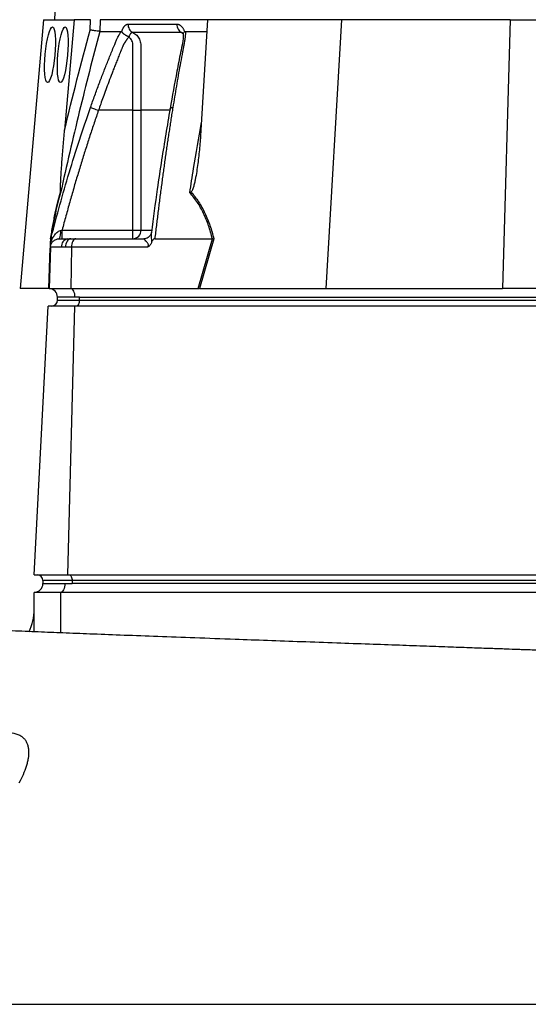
# Model space of a CAD drawing. Header units: millimetres. Extents: x 9 to 1898, y 9 to 2069.
# Tile 10 of 17: x 1164 to 1338, y 406 to 743. Entities that reach past the tile are written whole.
import ezdxf

# ---------------------------------------------------------------- set-up
doc = ezdxf.new("R2010")
doc.units = ezdxf.units.MM

msp = doc.modelspace()

# ---------------------------------------------------------------- linework, layer by layer
at = {"color": 7, "linetype": 'Continuous', "lineweight": 25}
for p, q in [((1205.51, 1364.97), (1175.59, 742.95)), ((1171.86, 742.95), (1163.81, 650.95)), ((1171.86, 742.95), (1182.32, 742.95)), ((1182.32, 742.95), (1179.01, 705.15)), ((1187.92, 742.95), (1182.32, 742.95)), ((1187.8, 739.4), (1187.92, 742.95)), ((1191.24, 742.95), (1191.11, 738.95)), ((1227.92, 742.95), (1191.24, 742.95)), ((1227.92, 742.95), (1225.69, 705.15)), ((1273.86, 742.95), (1227.92, 742.95)), ((1273.86, 742.95), (1268.44, 650.95)), ((1331.61, 742.95), (1273.86, 742.95)), ((1331.61, 742.95), (1328.97, 650.95)), ((1331.61, 742.95), (1388, 742.95)), ((1198.59, 738.81), (1198.63, 738.95)), ((1220.05, 738.95), (1220.09, 738.81)), ((1220.39, 738.95), (1227.68, 738.95)), ((1202.45, 711.95), (1190.65, 711.95)), ((1202.45, 670.95), (1202.45, 711.95)), ((1205.13, 711.95), (1205.13, 670.95)), ((1178.19, 670.95), (1202.45, 670.95)), ((1202.45, 667.95), (1202.45, 670.95)), ((1202.45, 670.95), (1205.13, 670.95)), ((1174.3, 667.95), (1174.46, 668.51)), ((1174.39, 668.26), (1174.31, 667.93)), ((1177.2, 667.95), (1180.17, 667.95)), ((1180.17, 667.95), (1181.22, 667.95)), ((1181.22, 667.95), (1182.9, 667.95)), ((1182.9, 667.95), (1206.22, 667.95)), ((1209.91, 667.95), (1229.64, 667.95)), ((1224.72, 650.95), (1229.65, 667.95)), ((1230.13, 667.97), (1225.19, 650.95)), ((1174.2, 665.05), (1173.71, 650.95)), ((1177.95, 665.05), (1174.2, 665.05)), ((1179.29, 665.05), (1177.95, 665.05)), ((1181.4, 665.05), (1179.29, 665.05)), ((1181.4, 665.05), (1181.15, 650.95)), ((1207.44, 665.05), (1181.4, 665.05)), ((1173.6, 650.95), (1163.81, 650.95)), ((1173.71, 650.95), (1181.15, 650.95)), ((1181.15, 650.95), (1224.72, 650.95)), ((1225.43, 650.95), (1268.44, 650.95)), ((1268.44, 650.95), (1328.97, 650.95)), ((1381.77, 650.95), (1328.97, 650.95)), ((1182.6, 647.95), (1176.6, 647.95)), ((1176.6, 646.95), (1176.6, 647.95)), ((1184.1, 647.95), (1182.6, 647.95)), ((1184.1, 647.95), (1426.1, 647.95)), ((1184.1, 646.95), (1184.1, 647.95)), ((1168.62, 552.95), (1173.44, 644.95)), ((1182.52, 644.95), (1173.44, 644.95)), ((1176.6, 646.95), (1184.1, 646.95)), ((1180.11, 552.95), (1182.52, 644.95)), ((1424.52, 644.95), (1182.52, 644.95)), ((1184.1, 646.95), (1426.1, 646.95)), ((1168.62, 552.95), (1180.11, 552.95)), ((1180.11, 552.95), (1422.11, 552.95)), ((1181.6, 550.95), (1171.6, 550.95)), ((1171.6, 550.95), (1171.6, 549.95)), ((1171.6, 549.95), (1179.1, 549.95)), ((1179.1, 549.95), (1181.6, 549.95)), ((1423.6, 550.95), (1181.6, 550.95)), ((1181.6, 550.95), (1181.6, 549.95)), ((1423.6, 549.95), (1181.6, 549.95)), ((1168.6, 533.45), (1168.6, 546.95)), ((1177.6, 546.95), (1168.6, 546.95)), ((1424.6, 546.95), (1177.6, 546.95))]:
    msp.add_line(p, q, dxfattribs=at)
at = {"color": 1, "linetype": 'Continuous', "lineweight": 25}
for p, q in [((1205.13, 670.95), (1208.7, 670.95)), ((1173.66, 650.95), (1174.14, 664.89)), ((1177.6, 546.95), (1177.6, 533.08))]:
    msp.add_line(p, q, dxfattribs=at)
at = {"color": 7, "linetype": 'Continuous', "lineweight": 25, "flags": 128}
for points in [[(1181.22, 667.95), (1180.85, 667.89), (1180.5, 667.73), (1180.17, 667.46), (1179.88, 667.11), (1179.64, 666.67), (1179.45, 666.17), (1179.33, 665.62), (1179.29, 665.05)], [(1182.9, 667.95), (1182.61, 667.89), (1182.34, 667.73), (1182.08, 667.46), (1181.86, 667.11), (1181.67, 666.67), (1181.53, 666.17), (1181.44, 665.62), (1181.4, 665.05)], [(1182.6, 647.95), (1182.57, 648.52), (1182.49, 649.07), (1182.36, 649.58), (1182.18, 650.03), (1181.96, 650.41), (1181.71, 650.69), (1181.44, 650.87), (1181.15, 650.95)], [(1184.1, 646.95), (1184.08, 646.56), (1184.03, 646.18), (1183.93, 645.84), (1183.81, 645.53), (1183.66, 645.28), (1183.48, 645.1), (1183.3, 644.99), (1183.1, 644.95)], [(1180.6, 552.95), (1180.8, 552.91), (1180.98, 552.8), (1181.16, 552.61), (1181.31, 552.36), (1181.43, 552.06), (1181.53, 551.71), (1181.58, 551.34), (1181.6, 550.95)], [(1179.1, 549.95), (1179.07, 549.36), (1178.99, 548.8), (1178.85, 548.28), (1178.66, 547.83), (1178.43, 547.45), (1178.18, 547.18), (1177.89, 547.01), (1177.6, 546.95)]]:
    msp.add_lwpolyline(points, dxfattribs=at)
at = {"color": 7, "linetype": 'Continuous', "lineweight": 25}
for centre, radius, start, end in [((1172.7, 670.14), 5, 333.9401, 7.8241), ((1202.28, 670.8), 2.86, 273.3139, 2.9688), ((1180.61, 665.32), 2.67, 99.4576, 185.6665), ((1173.6, 647.95), 3, 88.9569, 90), ((1173.6, 647.95), 3, 0, 88), ((1174.6, 646.95), 2, 270, 0), ((1169.6, 550.95), 2, 0, 90), ((1168.6, 549.95), 3, 270, 0), ((1150.6, 541.11), 18, 334.8297, 359.9919)]:
    msp.add_arc(centre, radius, start, end, dxfattribs=at)
for centre in [(1174.05, 730.95), (1178.41, 730.95)]:
    msp.add_ellipse(centre, major_axis=(0.85, 9.5), ratio=0.173383, dxfattribs=at)
msp.add_ellipse((1224.1, 647.95), major_axis=(13.24, 0.32), ratio=0.225259, start_param=1.464851, end_param=1.483057, dxfattribs=at)
for points, knots in [([(1198.63, 738.95), (1198.66, 739.01), (1198.7, 739.15), (1198.77, 739.34), (1198.84, 739.53), (1198.91, 739.7), (1198.99, 739.87), (1199.07, 740.03), (1199.16, 740.18), (1199.24, 740.33), (1199.33, 740.47), (1199.42, 740.59), (1199.52, 740.72), (1199.62, 740.83), (1199.75, 740.97), (1199.92, 741.11), (1200.12, 741.25), (1200.33, 741.35), (1200.54, 741.41), (1200.68, 741.42), (1200.75, 741.42)], [0, 0, 0, 0, 0.044249, 0.088103, 0.131644, 0.174955, 0.21812, 0.261226, 0.304357, 0.347601, 0.391041, 0.434763, 0.478847, 0.523375, 0.568424, 0.654803, 0.740537, 0.826241, 0.912528, 1, 1, 1, 1]), ([(1200.75, 741.42), (1200.74, 741.14), (1200.77, 740.84), (1200.91, 740.26), (1201.02, 739.97), (1201.32, 739.45), (1201.5, 739.21), (1201.92, 738.82), (1202.15, 738.67), (1202.38, 738.56)], [0, 0, 0, 0, 0.25, 0.25, 0.5, 0.5, 0.75, 0.75, 1, 1, 1, 1]), ([(1217.48, 741.42), (1217.47, 741.14), (1217.5, 740.84), (1217.63, 740.26), (1217.73, 739.97), (1218.01, 739.45), (1218.18, 739.21), (1218.56, 738.82), (1218.78, 738.67), (1218.99, 738.56)], [0, 0, 0, 0, 0.25, 0.25, 0.5, 0.5, 0.75, 0.75, 1, 1, 1, 1]), ([(1217.48, 741.42), (1217.53, 741.42), (1217.62, 741.42), (1217.75, 741.4), (1217.88, 741.38), (1218.01, 741.34), (1218.14, 741.3), (1218.27, 741.25), (1218.39, 741.18), (1218.52, 741.11), (1218.64, 741.03), (1218.8, 740.91), (1218.99, 740.74), (1219.2, 740.51), (1219.4, 740.25), (1219.58, 739.97), (1219.75, 739.65), (1219.91, 739.32), (1220, 739.07), (1220.05, 738.95)], [0, 0, 0, 0, 0.043919, 0.087472, 0.13073, 0.173768, 0.216664, 0.259492, 0.30233, 0.345255, 0.388344, 0.431671, 0.51489, 0.596546, 0.677156, 0.757259, 0.837405, 0.91814, 1, 1, 1, 1]), ([(1191.11, 738.95), (1188.65, 729.8), (1186.31, 720.62), (1181.84, 702.2), (1179.71, 692.97), (1177.67, 683.71)], [0, 0, 0, 0, 0.5, 0.5, 1, 1, 1, 1]), ([(1191.11, 738.95), (1190.98, 738.96), (1190.8, 738.98), (1190.35, 739.03), (1190.08, 739.06), (1189.63, 739.13), (1189.48, 739.15), (1189.15, 739.19), (1188.99, 739.22), (1188.65, 739.27), (1188.48, 739.29), (1188.14, 739.35), (1187.97, 739.37), (1187.8, 739.4)], [0, 0, 0, 0, 0.25, 0.25, 0.5, 0.5, 0.625, 0.625, 0.75, 0.75, 0.875, 0.875, 1, 1, 1, 1]), ([(1187.9, 712.91), (1188.14, 713.6), (1188.63, 714.97), (1189.37, 717.02), (1190.12, 719.06), (1190.87, 721.08), (1191.87, 723.7), (1193.11, 726.9), (1194.37, 730.05), (1195.39, 732.56), (1196.01, 734.05), (1196.46, 735.11), (1196.72, 735.72), (1196.95, 736.23), (1197.18, 736.74), (1197.44, 737.26), (1197.74, 737.83), (1198.05, 738.4), (1198.27, 738.76), (1198.38, 738.95)], [0, 0, 0, 0, 0.077777, 0.1552, 0.232272, 0.308995, 0.385372, 0.530526, 0.674474, 0.747423, 0.819615, 0.846383, 0.869761, 0.889755, 0.906383, 0.929523, 0.9528, 0.976272, 1, 1, 1, 1]), ([(1198.38, 738.95), (1198.39, 738.95), (1198.42, 738.95), (1198.47, 738.93), (1198.51, 738.9), (1198.55, 738.86), (1198.58, 738.83), (1198.59, 738.81)], [0, 0, 0, 0, 0.212576, 0.416535, 0.614103, 0.807726, 1, 1, 1, 1]), ([(1198.59, 738.81), (1198.61, 738.78), (1198.65, 738.73), (1198.72, 738.64), (1198.8, 738.55), (1198.88, 738.46), (1198.96, 738.38), (1199.05, 738.3), (1199.14, 738.22), (1199.24, 738.14), (1199.38, 738.03), (1199.59, 737.88), (1199.86, 737.71), (1200.11, 737.57), (1200.35, 737.45), (1200.55, 737.35), (1200.72, 737.26), (1200.87, 737.18), (1200.98, 737.12), (1201.03, 737.07), (1201.06, 737.05)], [0, 0, 0, 0, 0.048652, 0.096489, 0.14339, 0.189242, 0.233941, 0.277392, 0.319512, 0.360225, 0.399465, 0.506174, 0.603082, 0.689684, 0.765815, 0.831582, 0.887296, 0.933441, 0.970686, 1, 1, 1, 1]), ([(1202.38, 738.56), (1202.35, 738.56), (1202.29, 738.56), (1202.21, 738.55), (1202.13, 738.53), (1202.04, 738.5), (1201.96, 738.46), (1201.88, 738.41), (1201.81, 738.35), (1201.69, 738.25), (1201.55, 738.08), (1201.39, 737.84), (1201.27, 737.61), (1201.18, 737.39), (1201.12, 737.21), (1201.09, 737.09), (1201.08, 737.04)], [0, 0, 0, 0, 0.053313, 0.106595, 0.159871, 0.213165, 0.266504, 0.319912, 0.373414, 0.427035, 0.564482, 0.685233, 0.789261, 0.876464, 0.946724, 1, 1, 1, 1]), ([(1218.99, 738.56), (1218.28, 738.56), (1216.77, 738.56), (1214.63, 738.56), (1212.43, 738.56), (1210.97, 738.56), (1209.47, 738.56), (1208.06, 738.56), (1206.04, 738.56), (1204.19, 738.56), (1202.95, 738.56), (1202.38, 738.56)], [0.7589111, 0.7589111, 0.7589111, 0.7589111, 0.7820302, 0.8131687, 0.8443073, 0.8754458, 0.8754458, 0.9065844, 0.9377229, 0.9688615, 0.9919807, 0.9919807, 0.9919807, 0.9919807]), ([(1202.38, 738.56), (1202.63, 738.45), (1202.87, 738.31), (1203.32, 737.99), (1203.53, 737.81), (1203.92, 737.42), (1204.1, 737.2), (1204.42, 736.74), (1204.56, 736.49), (1204.79, 735.97), (1204.89, 735.7), (1205.03, 735.15), (1205.08, 734.87), (1205.12, 734.44), (1205.13, 734.29), (1205.13, 734), (1205.13, 733.86), (1205.13, 733.42), (1205.13, 730.81), (1205.13, 728.2), (1205.13, 721.23), (1205.13, 716.59), (1205.13, 711.95)], [0, 0, 0, 0, 0.03125, 0.03125, 0.0625, 0.0625, 0.09375, 0.09375, 0.125, 0.125, 0.15625, 0.15625, 0.1875, 0.1875, 0.203125, 0.203125, 0.21875, 0.21875, 0.25, 0.5, 0.5, 1, 1, 1, 1]), ([(1219.68, 738.21), (1219.68, 737.69), (1219.68, 736.7), (1219.33, 734.52), (1218.73, 731.77), (1218.1, 728.54), (1216.85, 722.15), (1215.89, 716.77), (1215.12, 712.46)], [0, 0, 0, 0, 0.070619, 0.136083, 0.264009, 0.386701, 0.509381, 1, 1, 1, 1]), ([(1220.39, 738.95), (1220.39, 738.84), (1220.39, 738.64), (1220.39, 738.32), (1220.38, 738.01), (1220.36, 737.69), (1220.34, 737.37), (1220.31, 737.04), (1220.27, 736.72), (1220.23, 736.39), (1220.17, 735.97), (1220.07, 735.39), (1219.9, 734.53), (1219.7, 733.48), (1219.47, 732.27), (1219.09, 730.25), (1218.57, 727.43), (1217.92, 723.83), (1217.3, 720.21), (1216.68, 716.58), (1216.28, 714.13), (1216.08, 712.91)], [0, 0, 0, 0, 0.013423, 0.026738, 0.039956, 0.053088, 0.066144, 0.079134, 0.09207, 0.104963, 0.117824, 0.141662, 0.172831, 0.217057, 0.263491, 0.312127, 0.449156, 0.58733, 0.723761, 0.861313, 1, 1, 1, 1]), ([(1219.41, 738.44), (1219.4, 738.45), (1219.38, 738.47), (1219.53, 738.22), (1219.63, 738.01), (1219.67, 737.88), (1219.67, 737.88)], [0, 0, 0, 0, 0.329075, 0.738522, 0.993128, 1, 1, 1, 1]), ([(1219.71, 737.93), (1219.71, 738.06), (1219.71, 738.36), (1219.96, 738.65), (1220.09, 738.81)], [0, 0, 0, 0, 0.447464, 1, 1, 1, 1]), ([(1220.09, 738.81), (1220.11, 738.83), (1220.14, 738.86), (1220.19, 738.89), (1220.23, 738.92), (1220.29, 738.93), (1220.34, 738.95), (1220.38, 738.95), (1220.39, 738.95)], [0, 0, 0, 0, 0.160202, 0.3210387, 0.4840271, 0.6506251, 0.8221989, 1, 1, 1, 1]), ([(1200.95, 736.92), (1200.89, 736.85), (1200.77, 736.71), (1200.59, 736.49), (1200.42, 736.28), (1200.26, 736.06), (1200.1, 735.84), (1199.95, 735.62), (1199.81, 735.4), (1199.67, 735.18), (1199.54, 734.97), (1199.42, 734.76), (1199.3, 734.55), (1199.19, 734.34), (1199.07, 734.1), (1198.93, 733.81), (1198.78, 733.47), (1198.64, 733.14), (1198.51, 732.8), (1198.41, 732.53), (1198.31, 732.28), (1198.22, 732.05), (1198.09, 731.74), (1197.93, 731.36), (1197.59, 730.52), (1197.1, 729.28), (1196.47, 727.68), (1195.87, 726.14), (1195.1, 724.15), (1194.19, 721.76), (1193.17, 719.02), (1192.25, 716.49), (1191.42, 714.15), (1190.9, 712.66), (1190.65, 711.95)], [0, 0, 0, 0, 0.010662, 0.021198, 0.031594, 0.041839, 0.051919, 0.061821, 0.071533, 0.08104, 0.09033, 0.099392, 0.108213, 0.116783, 0.125091, 0.138719, 0.152205, 0.165558, 0.178786, 0.1919, 0.198167, 0.207477, 0.219813, 0.235151, 0.25346, 0.319418, 0.382864, 0.443812, 0.502275, 0.618272, 0.726011, 0.825493, 0.916782, 1, 1, 1, 1]), ([(1202.45, 711.95), (1202.45, 716.18), (1202.45, 720.41), (1202.44, 726.76), (1202.44, 729.41), (1202.44, 732.32), (1202.44, 733.24), (1202.44, 733.64), (1202.44, 733.9), (1202.44, 734.04), (1202.44, 734.43), (1202.41, 734.69), (1202.29, 735.21), (1202.21, 735.46), (1201.99, 735.93), (1201.86, 736.15), (1201.61, 736.45), (1201.52, 736.55), (1201.33, 736.72), (1201.22, 736.79), (1201.11, 736.85)], [0, 0, 0, 0, 0.5, 0.5, 0.75, 0.8125, 0.84375, 0.859375, 0.859375, 0.875, 0.875, 0.90625, 0.90625, 0.9375, 0.9375, 0.96875, 0.96875, 0.984375, 0.984375, 1, 1, 1, 1]), ([(1190.65, 711.95), (1190.4, 711.24), (1189.91, 709.81), (1189.17, 707.66), (1188.45, 705.5), (1187.72, 703.31), (1187.01, 701.11), (1186.3, 698.89), (1185.59, 696.66), (1184.89, 694.41), (1184.2, 692.14), (1183.51, 689.85), (1182.82, 687.55), (1182.14, 685.23), (1181.47, 682.89), (1180.8, 680.53), (1180.14, 678.16), (1179.48, 675.77), (1178.83, 673.37), (1178.4, 671.76), (1178.19, 670.95)], [0, 0, 0, 0, 0.052635, 0.105608, 0.158921, 0.212573, 0.266566, 0.320902, 0.37558, 0.430604, 0.485973, 0.541688, 0.597751, 0.654162, 0.710923, 0.768034, 0.825496, 0.883311, 0.941478, 1, 1, 1, 1]), ([(1187.9, 712.91), (1187.97, 712.88), (1188.08, 712.84), (1188.42, 712.72), (1188.64, 712.65), (1189.16, 712.47), (1189.45, 712.37), (1190.05, 712.16), (1190.36, 712.05), (1190.65, 711.95)], [0, 0, 0, 0, 0.25, 0.25, 0.5, 0.5, 0.75, 0.75, 1, 1, 1, 1]), ([(1202.45, 711.95), (1203, 711.95), (1203.56, 711.95), (1204.5, 711.95), (1204.89, 711.95), (1205.13, 711.95)], [0, 0, 0, 0, 0.5, 0.5, 1, 1, 1, 1]), ([(1215.12, 712.46), (1214.15, 706.65), (1212.61, 697.53), (1210.5, 683.4), (1209.4, 675.08), (1208.74, 670.14)], [0, 0, 0, 0, 0.416032, 0.653325, 1, 1, 1, 1]), ([(1216.08, 712.91), (1215.98, 712.24), (1215.76, 710.9), (1215.44, 708.87), (1215.13, 706.84), (1214.81, 704.79), (1214.5, 702.72), (1214.19, 700.65), (1213.89, 698.56), (1213.59, 696.46), (1213.29, 694.34), (1212.99, 692.22), (1212.7, 690.07), (1212.41, 687.92), (1212.12, 685.75), (1211.83, 683.57), (1211.55, 681.38), (1211.27, 679.17), (1210.99, 676.95), (1210.72, 674.72), (1210.44, 672.47), (1210.17, 670.22), (1209.99, 668.7), (1209.91, 667.95)], [0, 0, 0, 0, 0.045336, 0.090894, 0.136674, 0.182678, 0.228907, 0.275362, 0.322044, 0.368954, 0.416093, 0.463462, 0.511063, 0.558896, 0.606962, 0.655262, 0.703798, 0.752569, 0.801578, 0.850824, 0.900309, 0.950034, 1, 1, 1, 1]), ([(1177.64, 683.94), (1177.63, 684), (1177.62, 684.07), (1177.61, 684.25), (1177.61, 684.34), (1177.6, 684.64), (1177.61, 684.84), (1177.62, 685.47), (1177.63, 685.91), (1177.67, 686.78), (1177.69, 687.22), (1177.74, 688.1), (1177.76, 688.55), (1177.84, 689.88), (1177.9, 690.78), (1178.02, 692.56), (1178.08, 693.46), (1178.27, 696.15), (1178.41, 697.95), (1178.7, 701.55), (1178.85, 703.35), (1179.01, 705.15)], [0, 0, 0, 0, 0.015625, 0.015625, 0.03125, 0.03125, 0.0625, 0.0625, 0.125, 0.125, 0.1875, 0.1875, 0.25, 0.25, 0.375, 0.375, 0.5, 0.5, 0.75, 0.75, 1, 1, 1, 1]), ([(1225.69, 705.15), (1225.59, 703.35), (1225.45, 701.55), (1225.13, 697.94), (1224.94, 696.14), (1224.61, 693.45), (1224.48, 692.55), (1224.22, 690.76), (1224.07, 689.87), (1223.82, 688.53), (1223.73, 688.09), (1223.54, 687.21), (1223.44, 686.77), (1223.21, 685.89), (1223.09, 685.46), (1222.86, 684.83), (1222.78, 684.63), (1222.63, 684.34), (1222.57, 684.25), (1222.45, 684.08), (1222.38, 684), (1222.3, 683.94)], [0, 0, 0, 0, 0.25, 0.25, 0.5, 0.5, 0.625, 0.625, 0.75, 0.75, 0.8125, 0.8125, 0.875, 0.875, 0.9375, 0.9375, 0.96875, 0.96875, 0.984375, 0.984375, 1, 1, 1, 1]), ([(1174.25, 667.97), (1174.49, 669.51), (1174.75, 671.01), (1175.14, 673.21), (1175.28, 673.93), (1175.55, 675.35), (1175.69, 676.05), (1176.11, 678.09), (1176.41, 679.38), (1176.86, 681.19), (1177.02, 681.78), (1177.33, 682.9), (1177.49, 683.43), (1177.64, 683.94)], [0, 0, 0, 0, 0.25, 0.25, 0.375, 0.375, 0.5, 0.5, 0.75, 0.75, 0.875, 0.875, 1, 1, 1, 1]), ([(1177.67, 683.71), (1177.35, 682.7), (1177.05, 681.61), (1176.45, 679.25), (1176.16, 677.99), (1175.74, 675.98), (1175.6, 675.29), (1175.32, 673.88), (1175.19, 673.16), (1174.8, 670.97), (1174.54, 669.47), (1174.3, 667.95)], [0, 0, 0, 0, 0.25, 0.25, 0.5, 0.5, 0.625, 0.625, 0.75, 0.75, 1, 1, 1, 1]), ([(1229.64, 667.95), (1229.26, 669.47), (1228.82, 670.97), (1228.07, 673.16), (1227.81, 673.88), (1227.24, 675.29), (1226.94, 675.98), (1225.98, 677.99), (1225.27, 679.25), (1223.69, 681.61), (1222.83, 682.7), (1221.88, 683.71)], [0, 0, 0, 0, 0.25, 0.25, 0.375, 0.375, 0.5, 0.5, 0.75, 0.75, 1, 1, 1, 1]), ([(1222.3, 683.94), (1222.77, 683.43), (1223.23, 682.9), (1224.1, 681.78), (1224.52, 681.19), (1225.71, 679.38), (1226.42, 678.09), (1227.39, 676.05), (1227.69, 675.35), (1228.27, 673.93), (1228.53, 673.21), (1229.29, 671.01), (1229.74, 669.51), (1230.13, 667.97)], [0, 0, 0, 0, 0.125, 0.125, 0.25, 0.25, 0.5, 0.5, 0.625, 0.625, 0.75, 0.75, 1, 1, 1, 1]), ([(1174.25, 666.54), (1174.4, 667), (1174.58, 667.45), (1175, 668.3), (1175.23, 668.7), (1175.76, 669.46), (1176.06, 669.82), (1176.59, 670.29), (1176.78, 670.43), (1177.19, 670.67), (1177.42, 670.77), (1177.66, 670.83)], [0, 0, 0, 0, 0.25, 0.25, 0.5, 0.5, 0.75, 0.75, 0.875, 0.875, 1, 1, 1, 1]), ([(1178.19, 667.95), (1178.19, 667.95), (1178.19, 668.03), (1178.19, 668.33), (1178.19, 668.55), (1178.19, 669.1), (1178.19, 669.44), (1178.19, 670.16), (1178.19, 670.56), (1178.19, 670.95)], [0, 0, 0, 0, 0.25, 0.25, 0.5, 0.5, 0.75, 0.75, 1, 1, 1, 1]), ([(1174.2, 665.05), (1174.21, 665.4), (1174.29, 665.77), (1174.59, 666.48), (1174.82, 666.83), (1175.4, 667.39), (1175.75, 667.61), (1176.48, 667.89), (1176.85, 667.95), (1177.2, 667.95)], [0, 0, 0, 0, 0.25, 0.25, 0.5, 0.5, 0.75, 0.75, 1, 1, 1, 1]), ([(1174.25, 666.54), (1174.26, 666.84), (1174.27, 667.14), (1174.29, 667.54), (1174.29, 667.67), (1174.3, 667.82), (1174.3, 667.86), (1174.3, 667.93), (1174.3, 667.95), (1174.3, 667.95)], [0, 0, 0, 0, 0.5, 0.5, 0.75, 0.75, 0.875, 0.875, 1, 1, 1, 1]), ([(1207.44, 665.05), (1207.51, 665.15), (1207.57, 665.26), (1207.68, 665.48), (1207.72, 665.61), (1207.74, 665.85), (1207.72, 665.97), (1207.66, 666.17), (1207.61, 666.27), (1207.47, 666.52), (1207.35, 666.66), (1207.12, 666.92), (1207.01, 667.04), (1206.68, 667.36), (1206.48, 667.55), (1206.27, 667.76), (1206.21, 667.83), (1206.18, 667.9), (1206.17, 667.91), (1206.18, 667.94), (1206.2, 667.95), (1206.22, 667.95)], [0, 0, 0, 0, 0.0625, 0.0625, 0.125, 0.125, 0.1875, 0.1875, 0.25, 0.25, 0.375, 0.375, 0.5, 0.5, 0.75, 0.75, 0.875, 0.875, 0.9375, 0.9375, 1, 1, 1, 1]), ([(1208.7, 670.06), (1208.68, 669.94), (1208.63, 669.64), (1208.3, 668.99), (1207.7, 668.38), (1206.96, 668.02), (1206.38, 667.93), (1206.2, 667.95), (1206.18, 667.95)], [0, 0, 0, 0, 0.137032, 0.338566, 0.56125, 0.79061, 0.980233, 1, 1, 1, 1]), ([(1208.79, 670.46), (1208.79, 670.46), (1208.77, 670.43), (1208.75, 670.33), (1208.74, 670.21), (1208.74, 670.14)], [0, 0, 0, 0, 0.012098, 0.366126, 1, 1, 1, 1]), ([(1209.91, 667.95), (1209.76, 667.95), (1209.62, 667.88), (1209.37, 667.68), (1209.27, 667.55), (1209.09, 667.28), (1209.01, 667.14), (1208.87, 666.84), (1208.8, 666.69), (1208.74, 666.54)], [0, 0, 0, 0, 0.25, 0.25, 0.5, 0.5, 0.75, 0.75, 1, 1, 1, 1]), ([(1174.2, 665.05), (1174.2, 665.09), (1174.2, 665.14), (1174.2, 665.22), (1174.21, 665.27), (1174.21, 665.42), (1174.22, 665.53), (1174.22, 665.78), (1174.23, 665.92), (1174.24, 666.22), (1174.24, 666.37), (1174.25, 666.54)], [0, 0, 0, 0, 0.125, 0.125, 0.25, 0.25, 0.5, 0.5, 0.75, 0.75, 1, 1, 1, 1]), ([(1208.74, 666.54), (1208.68, 666.37), (1208.6, 666.22), (1208.42, 665.92), (1208.32, 665.78), (1208.09, 665.53), (1207.97, 665.42), (1207.71, 665.22), (1207.57, 665.13), (1207.44, 665.05)], [0, 0, 0, 0, 0.25, 0.25, 0.5, 0.5, 0.75, 0.75, 1, 1, 1, 1]), ([(1624.65, 516.84), (1620.5, 517.01), (1612.36, 517.35), (1599.95, 517.84), (1587.83, 518.31), (1576, 518.76), (1564.53, 519.2), (1552.58, 519.64), (1540.26, 520.1), (1527.69, 520.55), (1515.93, 520.98), (1505, 521.37), (1494.96, 521.73), (1485.8, 522.05), (1477.56, 522.34), (1468.95, 522.64), (1459.83, 522.96), (1450.06, 523.31), (1440.79, 523.63), (1432.66, 523.92), (1425.32, 524.17), (1418.3, 524.42), (1410.47, 524.69), (1401.68, 525), (1392.74, 525.31), (1383.79, 525.63), (1375.33, 525.92), (1367.18, 526.21), (1359.85, 526.47), (1353.72, 526.68), (1348.72, 526.86), (1344.73, 527), (1341.37, 527.12), (1338.66, 527.21), (1336.38, 527.29), (1333.62, 527.39), (1329.81, 527.53), (1324.53, 527.71), (1318.21, 527.94), (1310.88, 528.2), (1302.59, 528.49), (1293.28, 528.83), (1283.01, 529.19), (1271.82, 529.59), (1260.18, 530.01), (1248.59, 530.43), (1236.39, 530.87), (1223.84, 531.33), (1211.17, 531.79), (1199.61, 532.22), (1189.15, 532.62), (1179.76, 532.99), (1170.84, 533.35), (1162.09, 533.72), (1153.11, 534.1), (1144.15, 534.51), (1135.24, 534.93), (1127.62, 535.31), (1121.09, 535.66), (1115.58, 535.98), (1110.02, 536.31), (1104.94, 536.65), (1100.38, 536.97), (1096.38, 537.29), (1092.73, 537.61), (1089.42, 537.95), (1087.55, 538.2), (1086.59, 538.33)], [0, 0, 0, 0, 0.022856, 0.044741, 0.065683, 0.085699, 0.1048, 0.122988, 0.144608, 0.164776, 0.183488, 0.20074, 0.216529, 0.230852, 0.243707, 0.255096, 0.27103, 0.286147, 0.300483, 0.314035, 0.323844, 0.334465, 0.346562, 0.360133, 0.375175, 0.388029, 0.401709, 0.414579, 0.426016, 0.436021, 0.443266, 0.449515, 0.454769, 0.459026, 0.462287, 0.465464, 0.471973, 0.480342, 0.490577, 0.502274, 0.515733, 0.530962, 0.547971, 0.56677, 0.587192, 0.60734, 0.626701, 0.65126, 0.67431, 0.695792, 0.715688, 0.734003, 0.750752, 0.769251, 0.7882, 0.807897, 0.828335, 0.849522, 0.863208, 0.87807, 0.894389, 0.912194, 0.927543, 0.943922, 0.961401, 0.980081, 1, 1, 1, 1]), ([(1163.52, 481.77), (1164.06, 482.74), (1164.53, 483.7), (1165.36, 485.59), (1165.71, 486.53), (1166.15, 487.91), (1166.27, 488.37), (1166.49, 489.27), (1166.58, 489.72), (1166.79, 491.03), (1166.84, 491.87), (1166.78, 493.09), (1166.74, 493.48), (1166.59, 494.25), (1166.49, 494.62), (1166.23, 495.32), (1166.07, 495.66), (1165.68, 496.29), (1165.45, 496.59), (1164.91, 497.14), (1164.61, 497.39), (1164.1, 497.73), (1163.93, 497.83), (1163.55, 498.02), (1163.35, 498.11), (1162.32, 498.52), (1161.37, 498.72), (1160.31, 498.78)], [0, 0, 0, 0, 0.125, 0.125, 0.25, 0.25, 0.3125, 0.3125, 0.375, 0.375, 0.5, 0.5, 0.5625, 0.5625, 0.625, 0.625, 0.6875, 0.6875, 0.75, 0.75, 0.8125, 0.8125, 0.84375, 0.84375, 0.875, 0.875, 1, 1, 1, 1]), ([(1142.9, 405.95), (1149.7, 405.95), (1156.59, 405.95), (1196, 405.95), (1230.34, 405.95), (1301.07, 405.95), (1337.46, 405.95), (1392.11, 405.95), (1410.33, 405.95), (1446.57, 405.95), (1464.59, 405.95), (1518.2, 405.95), (1553.31, 405.95), (1621.29, 405.95), (1654.14, 405.95), (1685.21, 405.95)], [0.3480787, 0.3480787, 0.3480787, 0.3480787, 0.375, 0.375, 0.5, 0.5, 0.625, 0.625, 0.6875, 0.6875, 0.75, 0.75, 0.875, 0.875, 0.9999988, 0.9999988, 0.9999988, 0.9999988])]:
    msp.add_open_spline(points, degree=3, knots=knots, dxfattribs=at)
for points in [[(1200.75, 741.42), (1205.7, 741.42), (1211.29, 741.42), (1217.48, 741.42)], [(1179.01, 705.15), (1181.76, 716.62), (1184.68, 728.04), (1187.8, 739.4)], [(1191.11, 738.95), (1192.22, 738.95), (1194.54, 738.95), (1197.06, 738.95), (1198.38, 738.95)], [(1177.64, 683.94), (1177.67, 683.86), (1177.67, 683.78), (1177.67, 683.71)], [(1222.3, 683.94), (1222.17, 683.86), (1222.03, 683.78), (1221.88, 683.71)], [(1177.66, 670.83), (1177.83, 670.87), (1178.01, 670.91), (1178.19, 670.95)], [(1229.65, 667.95), (1229.65, 667.95), (1229.64, 667.95), (1229.64, 667.95)], [(1229.65, 667.95), (1229.82, 667.95), (1229.98, 667.96), (1230.13, 667.97)], [(1224.72, 650.95), (1224.89, 650.95), (1225.05, 650.95), (1225.19, 650.95)]]:
    msp.add_open_spline(points, degree=3, dxfattribs=at)
at = {"color": 1, "linetype": 'Continuous', "lineweight": 25}
for points, knots in [([(1219.48, 738.39), (1219.43, 738.43), (1219.27, 738.55), (1219.1, 738.56), (1218.99, 738.56)], [0, 0, 0, 0, 0.353912, 1, 1, 1, 1]), ([(1219.58, 738.11), (1219.53, 738.16), (1219.36, 738.36), (1219.15, 738.47), (1218.99, 738.56)], [0, 0, 0, 0, 0.259429, 1, 1, 1, 1]), ([(1174.46, 668.51), (1176.43, 675.89), (1180.43, 690.83), (1185.39, 705.49), (1187.9, 712.91)], [0, 0, 0, 0, 0.493573, 1, 1, 1, 1]), ([(1215.04, 711.95), (1214.27, 711.95), (1210.64, 711.95), (1207.56, 711.95), (1205.13, 711.95)], [0, 0, 0, 0, 0.2108004, 1, 1, 1, 1]), ([(1215.16, 712.46), (1215.16, 712.49), (1215.14, 712.63), (1215.44, 712.8), (1215.87, 712.87), (1216.08, 712.91)], [0, 0, 0, 0, 0.149795, 0.586866, 1, 1, 1, 1]), ([(1221.88, 683.71), (1222.31, 686.46), (1223.59, 694.49), (1224.95, 702.49), (1225.85, 707.74)], [0, 0, 0, 0, 0.34319, 1, 1, 1, 1]), ([(1208.74, 670.14), (1208.71, 669.93), (1208.62, 669.26), (1208.73, 668.08), (1208.76, 667.03), (1208.74, 666.62), (1208.74, 666.54)], [0, 0, 0, 0, 0.216223, 0.703231, 0.941724, 1, 1, 1, 1])]:
    msp.add_open_spline(points, degree=3, knots=knots, dxfattribs=at)

doc.saveas('drawing.dxf')
